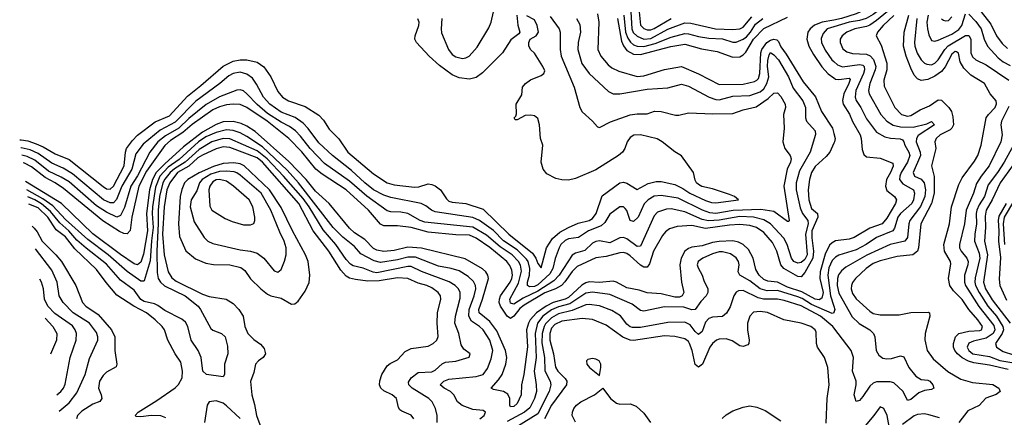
# Model space of a CAD drawing. Header units: inches. Extents: x 884549 to 1028252, y 526810 to 653624.
# Tile 21 of 256: x 925242 to 930996, y 544099 to 546424. Entities that reach past the tile are written whole.
import ezdxf

# ---------------------------------------------------------------- set-up
doc = ezdxf.new("R2010")
doc.units = ezdxf.units.IN
doc.header["$MEASUREMENT"] = 0
doc.layers.add('A9524', color=7, linetype='Continuous')
doc.layers.add('A9534', color=7, linetype='Continuous')

msp = doc.modelspace()

# ---------------------------------------------------------------- linework, layer by layer
at = {"layer": 'A9524', "color": 5}
for points, elevation in [([(927709.5, 546430), (927704.2, 546370), (927706.4, 546346.4), (927747.1, 546250), (927770, 546220.9), (927790, 546207.1), (927830, 546196.4), (927850, 546200.4), (927868.5, 546211.5), (927916.1, 546263.9), (927984.3, 546375.7), (927997.4, 546410), (928010.4, 546469.6)], 2540), ([(928814.1, 546470), (928820, 546370), (928828.1, 546348.1), (928850, 546326.8), (928890, 546309.2), (928930, 546313.5), (929030, 546369), (929130, 546405.6), (929163.7, 546403.7), (929307.7, 546370), (929410, 546366.4), (929450, 546371), (929470, 546380.8), (929520.2, 546439.8)], 2660), ([(928863, 546470), (928870.9, 546390.9), (928890, 546371.4), (928910, 546363.6), (928930, 546364.7), (928950, 546372.7), (929050, 546430.9)], 2680), ([(925241.7, 545721.8), (925250, 545722.2), (925290, 545715), (925337.8, 545697.8), (925379.7, 545679.7), (925450, 545640.1), (925530, 545607.1), (925730, 545448.3), (925750, 545434.2), (925770, 545432.5), (925790, 545450.4), (925852.6, 545570), (925859.4, 545650), (925866.3, 545670), (925901.7, 545718.3), (925930.9, 545749.1), (926033.2, 545826.8), (926118.1, 545861.9), (926222.6, 545977.4), (926300.8, 546039.2), (926430, 546152.3), (926490, 546182.2), (926530, 546189), (926570, 546188.8), (926630, 546175.5), (926667.7, 546147.7), (926709.9, 546090), (926750, 546003.1), (926777.4, 545970), (926813, 545950), (926910, 545917.1), (926990, 545865.2), (927016.5, 545836.5), (927050, 545783.5), (927106.5, 545726.5), (927159.6, 545650), (927310, 545522.2), (927388.8, 545470), (927430, 545457.9), (927550, 545444.9), (927573.6, 545446.4), (927630, 545464.2), (927650, 545460.5), (927670, 545452.9), (927700.9, 545430), (927736.3, 545376.3), (927750, 545363.4), (927770, 545357.4), (927850, 545349), (927950, 545315.8), (928100.3, 545170), (928238.1, 545058.1), (928258.9, 545030), (928270, 544999.1), (928290, 544973.3), (928320.3, 545090), (928355.8, 545144.2), (928399, 545181), (928450, 545209.9), (928505.7, 545234.3), (928570, 545249.9), (928590, 545262), (928610.1, 545290), (928645.4, 545394.6), (928750, 545470.4), (928770, 545473.5), (928790, 545468.8), (928850, 545432), (928914.7, 545465.3), (928961.5, 545478.5), (928990, 545478), (929070, 545459.6), (929117.6, 545437.6), (929158.8, 545410), (929250, 545366.6), (929284.4, 545355.5), (929310, 545354), (929443, 545370), (929419.1, 545390), (929390, 545401.3), (929290, 545435.6), (929229.3, 545449.3), (929210, 545460.4), (929198, 545470), (929190, 545486), (929180.7, 545530), (929110, 545627.3), (929070, 545650.4), (928996.4, 545710), (928967.3, 545727.3), (928870, 545750.1), (928831.6, 545748.4), (928810, 545734.3), (928791.9, 545710), (928778.1, 545670), (928765.6, 545650), (928741.5, 545630), (928610, 545545.9), (928490, 545496.1), (928450, 545485.9), (928410, 545487.6), (928376, 545496), (928322.6, 545522.6), (928301.1, 545550), (928290.1, 545590), (928298.9, 545690), (928285.7, 545730), (928280.2, 545810), (928270, 545845.5), (928250, 545862), (928230, 545865.8), (928196.9, 545863.1), (928150, 545838.8), (928138, 545838), (928131.3, 545850), (928140.7, 545859.3), (928146, 545874), (928144.2, 545930), (928176.2, 545983.8), (928180.7, 546030), (928197.3, 546050), (928227.7, 546072.3), (928290, 546096.8), (928304.9, 546110), (928310, 546125.2), (928300.2, 546150), (928250, 546228.2), (928228.6, 546248.6), (928217.6, 546270), (928216.5, 546290), (928224.9, 546310), (928259.5, 546330), (928274, 546350), (928266, 546390), (928250, 546422.4), (928205.9, 546445.9)], 2520), ([(928343, 546443), (928395.4, 546370), (928400.7, 546350), (928400.4, 546250), (928407.2, 546210), (928483, 546030), (928515.6, 545910), (928530, 545884.4), (928590, 545830.4), (928618.4, 545798.4), (928630, 545793), (928693.9, 545826.1), (928810, 545868.4), (928850, 545873.9), (928910, 545874.2), (928951.5, 545888.5), (928990, 545886.4), (929074.8, 545865.2), (929094.5, 545865.5), (929150, 545880.2), (929293.3, 545873.3), (929410, 545874.6), (929470, 545896.6), (929545.2, 545914.8), (929617.2, 545962.8), (929650, 545993.8), (929670, 545996.1), (929690, 545974.9), (929714.7, 545930), (929717.3, 545910), (929706, 545870), (929710.1, 545790), (929702.4, 545710), (929714.1, 545670), (929744.3, 545630), (929750.1, 545610.1), (929746, 545590), (929726.7, 545550), (929708.3, 545450), (929738.4, 545250), (929736.5, 545243.5), (929730, 545243.5), (929650, 545303.4), (929574.2, 545314.2), (929411.6, 545308.4), (929310, 545291.7), (929275.3, 545295.3), (929233, 545310), (929090, 545380.7), (928990, 545395.7), (928950, 545392.8), (928914.3, 545370), (928892, 545348), (928856.9, 545270), (928830, 545244.7), (928810, 545250.9), (928790, 545307.6), (928780.5, 545320.5), (928770, 545330.8), (928750, 545330.6), (928690, 545287.3), (928661.1, 545238.9), (928640.5, 545219.5), (928566.6, 545190), (928508.6, 545151.4), (928450, 545142.3), (928430, 545133.9), (928405.4, 545110), (928394.1, 545090), (928372, 545028), (928358.2, 544970), (928340.9, 544939.1), (928270, 544874.7), (928250, 544863.7), (928221.8, 544861.8), (928209.7, 544869.7), (928208.8, 544888.8), (928221, 544930), (928224, 544970), (928213.2, 545010), (928204.6, 545024.6), (928150, 545078.8), (928070, 545130.9), (928010, 545191.8), (927929.6, 545249.6), (927890, 545268.2), (927670, 545300.4), (927648, 545310), (927616.3, 545336.3), (927588.8, 545348.8), (927410, 545383.8), (927370, 545398), (927310.5, 545430), (927259.5, 545470), (927181.6, 545541.6), (927070.5, 545630), (926990, 545704.5), (926928, 545788), (926898.8, 545818.8), (926851.5, 545851.5), (926770, 545884.2), (926702.8, 545930), (926666.4, 545970), (926626.1, 546046.1), (926601.7, 546081.7), (926570, 546105.7), (926530, 546117.7), (926490, 546109.9), (926464.3, 546095.7), (926410.7, 546050), (926272.1, 545947.9), (926150, 545824.9), (926062.4, 545777.6), (925963.2, 545696.8), (925920.4, 545639.6), (925896.6, 545550), (925839.4, 545450), (925808.1, 545371.9), (925790, 545353.6), (925770, 545352.3), (925731.5, 545370), (925550, 545522.3), (925495.9, 545555.9), (925430, 545585.7), (925350, 545641.7), (925303.7, 545663.7), (925250, 545675.7), (925248.4, 545675.3)], 2540), ([(928496.2, 546430), (928516, 546396), (928519.5, 546350), (928505, 546290), (928503.1, 546250), (928527.5, 546167.5), (928570.1, 546110.1), (928683.1, 546003.1), (928710.2, 545990.1), (928750, 545990.1), (928910, 546018.5), (929030, 546025.1), (929110, 546046.4), (929150, 546034.5), (929271.4, 545971.4), (929310, 545957.1), (929330, 545955), (929410, 545977.3), (929510, 545979.9), (929570, 546002.8), (929590, 546019), (929609.4, 546050), (929621, 546090), (929613.1, 546150), (929615.2, 546184.7), (929621.7, 546218.3), (929630, 546232.3), (929650, 546218.8), (929677.2, 546190), (929735.6, 546090), (929763.1, 546023.1), (929819, 545950), (929833.5, 545910), (929835, 545850), (929839.7, 545830), (929890, 545774.6), (929893.4, 545753.4), (929861.6, 545650), (929799.4, 545540.6), (929779.7, 545470), (929779.8, 545430), (929803.4, 545323.4), (929817.1, 545290), (929848.5, 545250), (929850.6, 545230.6), (929834.7, 545170), (929844.2, 545050), (929830, 545022.2), (929810, 545004.6), (929790, 544999.7), (929767, 545010), (929752.9, 545030), (929726.8, 545110), (929707, 545147), (929630, 545229.9), (929590, 545254.5), (929530, 545269.5), (929450, 545272.6), (929330, 545251.9), (929267.7, 545247.7), (929230, 545256.3), (929130, 545300.5), (929050, 545317.7), (929022.9, 545317.1), (928970, 545299.1), (928950, 545277.5), (928870, 545099.9), (928850, 545098.7), (928790, 545142.9), (928770, 545149.9), (928750, 545147.8), (928690, 545120.1), (928630, 545130.8), (928610, 545127.5), (928590, 545116.7), (928544.9, 545075), (928490, 545058.8), (928470, 545046.5), (928395.4, 544930), (928362.7, 544897.3), (928270, 544837.3), (928184.6, 544795.4), (928130, 544760.6), (928110, 544767), (928106.3, 544790), (928157, 544883), (928174, 544953.9), (928168.4, 544988.4), (928157.9, 545010), (928119.9, 545050), (928050, 545095.3), (927970, 545163.4), (927890, 545211.8), (927610, 545240.7), (927582.4, 545250), (927509.7, 545290), (927470, 545298.4), (927410, 545300.8), (927390, 545306.9), (927270, 545392.2), (927170, 545479.8), (927023, 545583), (926939.4, 545670), (926883, 545743), (926853.2, 545773.2), (926819.1, 545799.1), (926770, 545823.9), (926690, 545876.2), (926628.9, 545928.9), (926570, 545991.1), (926550, 546007), (926530, 546013.8), (926510, 546011), (926410, 545973.4), (926331.5, 545928.5), (926230, 545846.3), (926172.1, 545790), (926094.6, 545745.4), (926049.7, 545710), (926003.2, 545650), (925930, 545511.2), (925890.8, 545450), (925853.7, 545326.3), (925830, 545279.8), (925810, 545270.4), (925750, 545298.8), (925690, 545334.8), (925530, 545475.7), (925484.2, 545504.2), (925410, 545539), (925330, 545602.1), (925284.9, 545624.9), (925254.6, 545632.4)], 2560), ([(928147.3, 546450), (928152.7, 546392.7), (928164.5, 546350), (928159.3, 546340.7), (928113.2, 546306.8), (928063.1, 546230), (927946.7, 546113.3), (927910, 546086.7), (927870, 546077.1), (927810, 546083), (927770, 546102), (927696.1, 546156.1), (927634, 546210), (927561.2, 546290), (927552.1, 546310), (927552.7, 546330), (927575, 546390), (927577.3, 546410), (927569, 546429)], 2520), ([(928619, 546458.9), (928626.8, 546410), (928620.4, 546250), (928637.5, 546210), (928680.2, 546160.2), (928703.3, 546143.3), (928743.8, 546123.8), (928851.3, 546091.3), (928890, 546095.6), (929010, 546132.3), (929110, 546149.7), (929210, 546107.6), (929330, 546045.1), (929470, 546046), (929536.6, 546063.4), (929550.2, 546069.8), (929559, 546081), (929568.3, 546110), (929573.3, 546230), (929578.4, 546250), (929608.7, 546290), (929630, 546304.9), (929650, 546309.5), (929666.2, 546306.2), (929676.8, 546296.8), (929690, 546264.7), (929722.3, 546222.3), (929820.3, 546060.3), (929893.4, 545973.4), (929927.1, 545887.1), (929991.8, 545790), (930000, 545759)], 2580), ([(928735.9, 546430), (928759, 546299), (928770.4, 546270.4), (928790, 546244.5), (928830, 546223.1), (928870, 546219.9), (929047.9, 546267.9), (929130, 546280.8), (929226.2, 546253.8), (929318.7, 546238.7), (929410, 546205.4), (929450, 546206.4), (929470, 546218.3), (929485.1, 546234.9), (929531.2, 546310), (929590, 546371.7), (929730, 546438.3)], 2620), ([(928773.1, 546450), (928783.2, 546350), (928796, 546316), (928812.6, 546292.6), (928830, 546277.8), (928850, 546268.7), (928890, 546266.6), (928956.2, 546283.8), (929050, 546321.9), (929130, 546342.5), (929150, 546342.1), (929210, 546325.4), (929270, 546316.1), (929350, 546311.3), (929410, 546292.5), (929430, 546292), (929470, 546309.4), (929490, 546324.5), (929512.4, 546350), (929542.8, 546397.2), (929585.5, 546430)], 2640), ([(930000, 546422), (929932.6, 546410), (929887.5, 546392.5), (929860.8, 546370), (929847.9, 546350), (929842.7, 546310), (929854.5, 546270), (929881.1, 546221.1), (929929.1, 546149.1), (929966.8, 546106.8), (930000, 546083.5)], 2620), ([(930000, 546381.6), (929961.2, 546370), (929937, 546343), (929926.2, 546313.8), (929928, 546290), (929950, 546245), (929988.1, 546190), (930000, 546179.2)], 2640), ([(930000, 545701.5), (929977.6, 545650), (929956.1, 545623.9), (929890, 545566.1), (929869.3, 545530), (929857.7, 545490), (929850.1, 545430.1), (929854.2, 545370), (929870, 545320.7), (929904.4, 545290), (929905.7, 545270), (929871.9, 545190), (929871.1, 545148.9), (929881.9, 545070), (929876.4, 545030), (929830, 544945.9), (929810, 544920.3), (929790, 544922.1), (929707.1, 544970), (929691.2, 544990), (929667.8, 545070), (929641.8, 545121.8), (929590, 545179), (929547.3, 545210), (929510, 545221.3), (929450, 545226.5), (929390, 545222.7), (929250, 545202.4), (929170, 545219.9), (929084.8, 545215.2), (929039.7, 545200.3), (929016.7, 545183.3), (928998, 545162), (928946.5, 545070), (928923.3, 544996.7), (928910, 544976.6), (928890, 544977.6), (928870, 544989.3), (928810, 545044.2), (928790, 545057), (928770, 545062.1), (928750, 545061.6), (928670, 545039.7), (928610, 545030.8), (928499.4, 544980.6), (928470, 544952.4), (928428.8, 544891.2), (928408, 544870), (928373.6, 544850), (928310, 544826.5), (928190, 544755.3), (928164.8, 544735.3), (928130, 544690.3), (928110, 544676.1), (928090, 544691.5), (928051.6, 544750), (928044.4, 544770), (928045.3, 544790), (928052.7, 544810), (928108.6, 544890), (928118.1, 544910), (928122, 544930), (928118.9, 544958.9), (928106.7, 544986.7), (928088.3, 545010), (927990, 545091.9), (927910, 545147.5), (927870, 545163.4), (927790, 545165.5), (927630, 545181.5), (927530, 545209.6), (927450, 545219.1), (927370, 545218.8), (927350, 545228.4), (927280.4, 545310), (927150, 545429.9), (927010, 545521.3), (926973.3, 545550), (926890, 545651.8), (926814.2, 545730), (926688.2, 545830), (926570, 545910.3), (926530, 545927.5), (926490, 545930.6), (926450, 545926.1), (926410, 545914.8), (926370, 545896), (926250, 545812.1), (926195.4, 545764.6), (926122.7, 545717.3), (926090.8, 545689.2), (925982.4, 545537.6), (925937.4, 545450), (925897.2, 545270), (925887.9, 545192.1), (925870, 545172.5), (925850, 545174.7), (925825.9, 545185.9), (925727.8, 545247.8), (925497.3, 545437.3), (925450, 545469.7), (925390, 545501.3), (925310, 545563.5), (925270, 545585.4), (925261.1, 545587.1)], 2580), ([(930000, 545125), (929990, 545119.6), (929975.2, 545104.8), (929950, 545053.4), (929919.2, 544950), (929917.5, 544910), (929937.4, 544830), (929930, 544795), (929913.7, 544786.3), (929890, 544789.5), (929813.5, 544833.5), (929730, 544861), (929670, 544890.2), (929615, 544895), (929590, 544904.2), (929564.6, 544930), (929544.3, 544964.3), (929528.8, 545030), (929500.9, 545080.9), (929469.3, 545110), (929442.9, 545122.9), (929410, 545131), (929330, 545127.2), (929290, 545120.4), (929230, 545102.1), (929170, 545094.5), (929150, 545086.1), (929130.1, 545070), (929108.2, 545030), (929100.1, 544990), (929109.6, 544890), (929122.8, 544830), (929114.5, 544810), (929097.6, 544802.4), (929070, 544801.3), (928990, 544820.6), (928910, 544826.7), (928862.6, 544842.6), (928790, 544857.1), (928730, 544890.4), (928710, 544895.2), (928630, 544888.3), (928570, 544891.7), (928550, 544886.3), (928527.2, 544872.8), (928450, 544800.1), (928430, 544789.4), (928359.4, 544770), (928319.4, 544750), (928262.6, 544710), (928225.6, 544670), (928215.4, 544650), (928204.7, 544610), (928209.1, 544510.9), (928187.7, 544350), (928175.5, 544290), (928173.1, 544230), (928150, 544179.4), (928130, 544161.7), (928110, 544161.1), (928106.1, 544170), (928105.9, 544210), (928093.8, 544233.8), (928069.9, 544249.9), (928010, 544262.6), (927996.9, 544270), (928040.6, 544319.4), (928061.5, 544350), (928082.9, 544410), (928088.4, 544450), (928081.4, 544490), (928030, 544604.1), (927990, 544660.3), (927927.3, 544710), (927924.7, 544730), (927947.1, 544790), (927981.3, 544910), (927978.1, 544930), (927966.4, 544950), (927947.1, 544967.1), (927845, 545025), (927590, 545087.6), (927510, 545094.6), (927430, 545075), (927370, 545069.6), (927330, 545076.2), (927310, 545087), (927258.5, 545138.5), (927198.8, 545178.8), (927170, 545204.5), (927050, 545349.3), (926970, 545421.4), (926915.1, 545490), (926814.8, 545594.8), (926617.9, 545770), (926570, 545800.6), (926536.2, 545816.2), (926490, 545829.4), (926430, 545826.5), (926390, 545810.7), (926310, 545766.5), (926198.8, 545681.2), (926090, 545582.1), (926040.1, 545530), (926017, 545490), (926000.5, 545430), (925983, 545290), (925988.7, 545190), (925966.1, 545053.9), (925950, 545006.6), (925930, 544990.4), (925910, 544997.5), (925830, 545051.3), (925670, 545172.5), (925485.9, 545350), (925276.6, 545478.7)], 2620), ([(927931.1, 544090), (927956.8, 544110), (927964.2, 544130), (927950, 544139.7), (927890, 544144.5), (927827.7, 544167.7), (927801.4, 544190), (927779.5, 544230), (927759.9, 544250), (927723.5, 544270), (927698.5, 544290), (927721.2, 544310), (927750, 544322.8), (927910, 544338.3), (927949.8, 544350), (927976.1, 544383.9), (927998.2, 544441.8), (928006.1, 544490), (927989.9, 544550), (927949.9, 544610), (927930, 544630.4), (927882.3, 544662.3), (927866.4, 544690), (927867.9, 544730), (927898.4, 544810), (927907.3, 544850), (927906, 544870), (927894.3, 544894.3), (927862.9, 544922.9), (927810, 544956), (927763, 544970), (927690, 544982.3), (927554.8, 545034.8), (927510, 545035.2), (927450, 545019.3), (927350, 545004.9), (927314.2, 545014.2), (927235.1, 545055.1), (927197.9, 545097.9), (927130, 545152.9), (927074.4, 545210), (926871.4, 545470), (926804.9, 545544.9), (926660.3, 545680.3), (926570, 545740.4), (926530, 545761.5), (926490, 545775.9), (926450, 545779.2), (926390, 545764.2), (926330, 545739.2), (926286.6, 545710), (926173.5, 545606.5), (926110, 545562), (926061.3, 545510), (926035.5, 545444.5), (926018.8, 545330), (926016.2, 545290), (926022.3, 545210), (926011.9, 545131.9), (926005, 545015), (925970, 544898), (925965.3, 544894.7), (925950, 544895), (925870, 544951), (925758.9, 545050), (925639.6, 545139.6), (925510, 545256), (925435.1, 545335.1), (925376.2, 545376.2), (925283.7, 545429.3)], 2640), ([(927681.3, 544070), (927682.3, 544110), (927672.9, 544150), (927651.7, 544190), (927633.5, 544210), (927535.9, 544270), (927516.1, 544290), (927514.8, 544305.2), (927530.6, 544330), (927570, 544362.1), (927650, 544365.9), (927670, 544374.6), (927710, 544411.5), (927730, 544422.2), (927790, 544426.7), (927869.6, 544450.4), (927875.1, 544470), (927838.3, 544498.3), (927822.4, 544522.4), (927808.7, 544590), (927785.6, 544650), (927788, 544690), (927816.6, 544796.6), (927815.6, 544830), (927805.9, 544850), (927786.9, 544870), (927752.3, 544892.3), (927590, 544952.3), (927530, 544980.3), (927510, 544980.9), (927330, 544944.5), (927308.1, 544948.1), (927250, 544971.5), (927190, 544985.7), (927174.7, 544994.7), (927150, 545021.7), (927090, 545110), (927016, 545196), (926932.9, 545330), (926898, 545377.9), (926783.3, 545510), (926688, 545610), (926630, 545658.1), (926470, 545727.1), (926430, 545729.7), (926364.2, 545710), (926290, 545665), (926208.5, 545590), (926147.2, 545552.8), (926122, 545530), (926090, 545490.6), (926079.3, 545470), (926058.9, 545390), (926050.6, 545310), (926051.7, 545231.7), (926042.4, 545070), (926045.6, 544945.6), (926051.8, 544911.8), (926064.2, 544890), (926088.2, 544868.2), (926208.9, 544810), (926283.9, 544750), (926299.1, 544730), (926359.1, 544619.1), (926370, 544608.9), (926422, 544590), (926443.1, 544570), (926456, 544516), (926459.1, 544470), (926439.4, 544410), (926438, 544350), (926430, 544335.6), (926332.7, 544350), (926311.2, 544370), (926302.6, 544450), (926284.4, 544490), (926243.5, 544550), (926225, 544630), (926210, 544656.2), (926190, 544672.5), (926090, 544724.8), (926050, 544753.9), (926030, 544762.8), (925970, 544776.2), (925948.8, 544788.8), (925910, 544842.1), (925830, 544901.3), (925750, 544994.5), (925630, 545087.8), (925575.7, 545135.7), (925529.7, 545189.7), (925475.6, 545235.7), (925421.6, 545301.6), (925370, 545347.2), (925330.1, 545369.9), (925289.7, 545387.5)], 2660), ([(927545.3, 544090), (927530, 544112.9), (927475.2, 544135.2), (927464, 544144), (927456.6, 544156.6), (927443.1, 544210), (927418.3, 544230), (927370, 544253.7), (927352.3, 544270), (927345.5, 544290), (927346.4, 544313.6), (927357.4, 544350), (927390, 544399.7), (927406.7, 544413.3), (927450, 544435.5), (927495.5, 544484.5), (927530, 544502.3), (927630, 544515.5), (927658.7, 544530), (927679, 544550), (927688.2, 544571.8), (927682.1, 544650), (927683.6, 544710), (927703.7, 544790), (927701.5, 544810), (927688, 544830), (927650, 544856.2), (927620.4, 544870), (927570, 544883.8), (927510, 544910.7), (927450, 544914.9), (927343.3, 544896.7), (927275.7, 544895.7), (927204.4, 544904.4), (927170, 544913.2), (927150, 544924.8), (927118.9, 544958.9), (927049, 545070), (926957.9, 545190), (926872.9, 545350), (926661.5, 545590), (926630, 545616.8), (926470, 545676.3), (926430, 545680.3), (926390, 545669.2), (926310, 545632.8), (926283.7, 545616.3), (926230, 545568), (926165, 545530), (926118.4, 545470), (926102, 545430), (926087.1, 545330), (926077.2, 545170), (926085.6, 545050), (926109.8, 544949.8), (926130, 544915), (926156, 544896), (926310, 544818.7), (926350, 544805.8), (926447.7, 544790), (926490, 544765.2), (926522.9, 544730), (926547, 544690), (926557.7, 544630), (926574.7, 544590), (926610, 544553.4), (926650, 544527.4), (926670, 544501.6), (926678.5, 544470), (926665.7, 544450), (926637.6, 544430), (926619.5, 544410), (926610, 544362), (926590.3, 544309.7), (926598.3, 544230), (926614.6, 544174.6), (926626.3, 544110), (926670.5, 543990)], 2680), ([(926096.6, 544096.6), (926067.6, 544107.6), (926010, 544109.1), (925950, 544101.9), (925923.3, 544103.3), (925917.4, 544110), (925934.5, 544130), (926042.6, 544197.4), (926150, 544272.5), (926170, 544291.2), (926191, 544330), (926194.2, 544370), (926182.7, 544422.7), (926150, 544470.8), (926108.1, 544550), (926087.2, 544610), (926074.7, 544630), (926034.3, 544670), (925983.4, 544710), (925908.8, 544748.8), (925810, 544813.9), (925746.7, 544886.7), (925690, 544963.2), (925564.5, 545084.5), (925510, 545153.9), (925455.6, 545195.5), (925406.1, 545270), (925350, 545324.3), (925295.8, 545344.9)], 2680), ([(925314.1, 545217.1), (925326, 545206), (925343.9, 545183.9), (925373.2, 545130), (925452.7, 545050), (925486, 545010), (925570, 544870.8), (925608.7, 544770), (925628.5, 544750), (925699.5, 544699.5), (925778.1, 544610), (925797.8, 544570), (925797, 544490), (925808.7, 544410), (925806, 544394), (925750, 544363.5), (925730, 544344.5), (925708.3, 544310), (925703, 544270), (925718.8, 544230), (925721.8, 544210), (925710, 544192.6), (925670, 544175.8), (925605.5, 544134.5), (925579.1, 544110), (925574.1, 544090)], 2720), ([(925471.8, 544135.6), (925530, 544183.6), (925576.6, 544243.4), (925624.5, 544350), (925650, 544443.7), (925698.5, 544550), (925698.9, 544570), (925690, 544595), (925649.9, 544649.9), (925554.7, 544710), (925495.5, 544770), (925472.7, 544810), (925460.8, 544890), (925430, 544959.4), (925333.2, 545084.1)], 2740), ([(930000, 544711.2), (929999.6, 544710), (929990, 544706.8), (929870, 544758.7), (929814.1, 544794.1), (929790, 544803.4), (929670, 544840.2), (929610, 544839.3), (929570, 544851.1), (929510, 544897), (929450.7, 544930), (929440.2, 544950), (929446.9, 544990), (929443.2, 545010), (929430, 545032.3), (929395.2, 545055.2), (929350, 545066.7), (929330, 545066.7), (929290, 545054.6), (929234.3, 545030), (929206.4, 545010), (929201.5, 544990), (929206.7, 544973.3), (929230.1, 544930.1), (929239.6, 544899.6), (929264, 544850), (929263.6, 544830), (929253.4, 544810), (929223.1, 544776.9), (929190, 544729.3), (929170, 544728.6), (929123.1, 544743.1), (929010, 544744.9), (928890, 544720.4), (928870, 544724.5), (928821.5, 544761.5), (928690, 544816.5), (928590, 544830.3), (928550, 544824.9), (928457.5, 544762.5), (928390, 544746), (928350, 544726.9), (928300.2, 544690), (928269, 544650), (928254, 544590), (928259.8, 544450), (928249.2, 544369.2), (928260.9, 544290), (928261.6, 544250), (928250, 544209.8), (928224.2, 544155.8), (928192.2, 544130), (928090, 544074.1)], 2640), ([(930000, 545025.9), (929990, 545015.8), (929970, 544973.8), (929964.2, 544930), (929979.6, 544810), (930000, 544748.9)], 2640), ([(925458.3, 544230), (925482.9, 544250), (925498.1, 544270), (925507.5, 544292.5), (925536.4, 544450), (925571.6, 544550), (925573.4, 544590), (925566.4, 544610), (925550, 544634.3), (925447.1, 544707.1), (925406.4, 544750), (925387.7, 544790), (925381.5, 544850), (925368.5, 544890), (925358.6, 544907.5)], 2760), ([(930000, 544622.6), (929994.4, 544630), (929922.7, 544690), (929810, 544751.7), (929710, 544783), (929670, 544789.9), (929589.5, 544789.5), (929558.7, 544798.7), (929470, 544840.2), (929441.9, 544838.1), (929428.9, 544831.1), (929415.7, 544810), (929394.1, 544745.9), (929372.4, 544707.5), (929350, 544689.1), (929290, 544685.2), (929270, 544677.2), (929250, 544654.8), (929230, 544600.3), (929210, 544583.9), (929190, 544601.7), (929160.1, 544640.1), (929130, 544656.1), (929030, 544653.3), (928870, 544624.4), (928824.1, 544624.1), (928808.8, 544628.8), (928790, 544643.9), (928752.4, 544692.4), (928703.4, 544723.4), (928630, 544751.6), (928570, 544759.7), (928550, 544757.2), (928470, 544723.4), (928390, 544704.7), (928350, 544680.6), (928314.9, 544645.1), (928306.2, 544630), (928295.8, 544590), (928294.3, 544534.3), (928309, 544450), (928310.9, 544370.9), (928341.8, 544310), (928346.1, 544290), (928337.1, 544250), (928270, 544120.3), (928050, 543983.3)], 2660), ([(925391.4, 544678.6), (925434.9, 544630), (925459.1, 544590), (925456.9, 544550), (925421.5, 544468.9)], 2780), ([(929955.7, 544064.3), (929961.4, 544210), (929973.5, 544290), (929964.5, 544390), (929944.6, 544450), (929905.2, 544510), (929899.4, 544530), (929896.6, 544596.6), (929890.8, 544610), (929865.6, 544630), (929809.8, 544649.8), (929708.4, 544668.4), (929612.6, 544712.6), (929570, 544717.8), (929530, 544713.6), (929508.6, 544691.4), (929495.1, 544650), (929495.3, 544610), (929505.2, 544550), (929503.1, 544530), (929497.4, 544522.6), (929470, 544513), (929450, 544518), (929406.1, 544546.1), (929370, 544558), (929330, 544556.2), (929314.9, 544550), (929290, 544530.8), (929274.5, 544510), (929231.8, 544410), (929210, 544392.8), (929190, 544407.6), (929171.9, 544490), (929156.7, 544530), (929150, 544541.8), (929130, 544557.3), (929071.6, 544571.6), (929010, 544574.9), (928830, 544548.2), (928810, 544549.5), (928767.8, 544567.8), (928670, 544637.8), (928590.3, 544670.3), (928530, 544677.3), (928410, 544662.1), (928370, 544641.8), (928350, 544619.9), (928340.1, 544590), (928340.3, 544550), (928361, 544470), (928372.5, 544392.5), (928386.3, 544370), (928430, 544325.5), (928439.1, 544310), (928438.2, 544290), (928349.2, 544170), (928309.5, 544090.5)], 2680), ([(928490, 544070.2), (928471.2, 544110), (928472.7, 544130), (928481.3, 544150), (928496, 544170), (928520.5, 544190), (928601.1, 544230), (928650, 544269), (928694.2, 544210), (928730, 544181.8), (928750, 544175.7), (928810, 544177.8), (928844.5, 544164.5), (928890, 544124.2), (928929.4, 544069.4)], 2720), ([(926530, 544093.2), (926450, 544167.4), (926430, 544182.6), (926390, 544195.8), (926350, 544189.7), (926337.5, 544170), (926321.5, 544070)], 2680), ([(929346.7, 544093.3), (929370, 544113.8), (929410, 544136.6), (929470, 544159.6), (929510, 544165.7), (929550, 544159.6), (929598.4, 544138.4), (929690, 544079)], 2720)]:
    msp.add_lwpolyline(points, dxfattribs=dict(at, elevation=elevation))
for points, elevation in [([(926492.4, 545587.6), (926430, 545583), (926373.8, 545566.2), (926290, 545529), (926223.6, 545490), (926205.5, 545470), (926190, 545431.6), (926179.9, 545390), (926169, 545230), (926176.1, 545156.1), (926212.9, 545072.9), (926270, 545026.6), (926330, 545000.8), (926373.5, 544993.5), (926470, 544991.4), (926534.7, 544974.7), (926557.5, 544957.5), (926590, 544908.9), (926650.8, 544850), (926690, 544819.3), (926710, 544810.1), (926770, 544796.6), (926830, 544760.2), (926850, 544762), (926870, 544778), (926910, 544836.9), (926933.1, 544886.9), (926936.7, 544930), (926927.7, 545010), (926912.5, 545050), (926836.1, 545190), (926770, 545325.8), (926702.2, 545430), (926553.2, 545570), (926530, 545580.4)], 2720), ([(926450, 545539.2), (926410, 545536), (926359.7, 545520.3), (926307.8, 545490), (926291.7, 545470), (926276.2, 545423.8), (926244.7, 545370), (926237.4, 545330), (926261.4, 545241.4), (926319.7, 545150), (926340.9, 545130), (926370, 545116.3), (926530, 545078.1), (926590, 545071.6), (926630, 545059.8), (926669.2, 545030), (926730, 544955.8), (926750, 544947.4), (926770, 544963), (926790, 545013), (926799.5, 545050), (926799.2, 545090), (926787.2, 545130), (926761.3, 545181.3), (926708.6, 545310), (926652.1, 545410), (926530, 545514.8), (926510, 545529.4), (926494.4, 545534.4)], 2740), ([(926410, 545489.9), (926390, 545486.9), (926370, 545476.2), (926352.1, 545450), (926348.1, 545430), (926353.4, 545333.4), (926364.7, 545310), (926442.5, 545262.5), (926483.6, 545243.6), (926550, 545224.6), (926590, 545223.9), (926610, 545233), (926616.5, 545250), (926616.5, 545270), (926604.3, 545330), (926582.4, 545370), (926491.1, 545450), (926450, 545479.3)], 2760), ([(928590, 544443.9), (928562.2, 544437.8), (928554, 544430), (928556.9, 544410), (928572.2, 544390), (928630, 544344.7), (928638.5, 544390), (928637.3, 544410), (928627.6, 544430), (928610, 544439.8)], 2720)]:
    msp.add_lwpolyline(points, close=True, dxfattribs=dict(at, elevation=elevation))
at = {"layer": 'A9534', "color": 5}
for points, elevation in [([(930000, 546600.4), (930130, 546645.6), (930243, 546717), (930310, 546777), (930330, 546784.2), (930338.3, 546778.3), (930370, 546739.7), (930377, 546717), (930372.4, 546670), (930337.3, 546570), (930316.3, 546530), (930290, 546499.6), (930230, 546453.5), (930188.8, 546430), (930150, 546418.3), (930090, 546408.6), (930000, 546381.6)], 2640), ([(930000, 546550), (930030, 546562.4), (930150, 546583.5), (930250, 546581.1), (930270, 546576.5), (930273.4, 546570), (930265.6, 546550), (930248.6, 546530), (930190, 546485), (930130, 546458.6), (930045, 546430), (930000, 546422)], 2620), ([(930334.6, 546490), (930250, 546418.2), (930210, 546391.6), (930190, 546383.4), (930122, 546370), (930075.8, 546350), (930048.2, 546330), (930037.2, 546310), (930036.6, 546290), (930052.8, 546252.8), (930076.2, 546236.2), (930110, 546226.4), (930190, 546223.2), (930212.9, 546212.9), (930231.5, 546191.5), (930245.5, 546150), (930242.2, 546130), (930209.7, 546050), (930203.1, 546010), (930206.3, 545990), (930274.3, 545870), (930309.5, 545830), (930346.3, 545806.3), (930390, 545796.6), (930464.2, 545795.8), (930544.1, 545815.9), (930570, 545828.8), (930588.8, 545810), (930492.8, 545747.2), (930483.1, 545730), (930482.1, 545710), (930504.6, 545650), (930506.2, 545630), (930464.2, 545530), (930472, 545510), (930511.3, 545491.3), (930528.5, 545470), (930536.4, 545430), (930532.7, 545390), (930507.5, 545332.5), (930444.6, 545250), (930438.2, 545230), (930430.1, 545150), (930415.9, 545130), (930330, 545109.5), (930193.6, 545046.4), (930070, 544977.4), (930044.1, 544955.9), (930028.1, 544931.9), (930022.1, 544910), (930019.8, 544870), (930030, 544825.1), (930106.4, 544686.4), (930147.9, 544647.9), (930210.2, 544610), (930232.4, 544590), (930239.8, 544570), (930247, 544490), (930262.1, 544462.1), (930286, 544446), (930310, 544441.3), (930336.4, 544443.6), (930390, 544459.6), (930410, 544452.2), (930438.9, 544390), (930479, 544339), (930510, 544319.6), (930550, 544315.6), (930562, 544310), (930579.5, 544290), (930584.9, 544270), (930570, 544262), (930530, 544256.8), (930497.2, 544242.9), (930450, 544204.1), (930430, 544197.6), (930404.4, 544250), (930350, 544300.3), (930330, 544306.5), (930250, 544306.5), (930230, 544299.8), (930210, 544282.4), (930170, 544220.5), (930150, 544198), (930130, 544192.7), (930118.2, 544230), (930130.6, 544289.4), (930129.9, 544310), (930109.4, 544370), (930114.1, 544450), (930101.6, 544490), (930000, 544622.6)], 2660), ([(930860.6, 546470), (930917.4, 546397.4), (930949.8, 546329.8), (930984.3, 546284.3), (931015.7, 546255.7)], 2780), ([(930351.1, 546448.9), (930289.3, 546390), (930256.1, 546350), (930246.7, 546330), (930275.8, 546275.8), (930310.7, 546170), (930309.4, 546130), (930292.5, 546070), (930294.8, 546034.8), (930357, 545910), (930395.2, 545870), (930430, 545860.3), (930450, 545864.6), (930503.9, 545896.1), (930559.2, 545920.8), (930610, 545955.4), (930630, 545952.5), (930673, 545910), (930687.9, 545887.9), (930696.2, 545856.2), (930699.1, 545810), (930690.1, 545790), (930679.3, 545780.7), (930620.6, 545750), (930597.5, 545730), (930591.1, 545710), (930596.3, 545670), (930571.2, 545570), (930587.3, 545507.2), (930586.5, 545410), (930570.2, 545349.8), (930508.1, 545230), (930495.4, 545090), (930489.6, 545070), (930461.1, 545050), (930370, 545038.6), (930270, 545014), (930230, 544998.8), (930189, 544970), (930126.8, 544910), (930110, 544888.4), (930102.9, 544870), (930101.6, 544850), (930110, 544822.7), (930130, 544792.5), (930210, 544719.1), (930230, 544707.2), (930270, 544698.6), (930381.8, 544698.2), (930450, 544712.1), (930553.9, 544713.9), (930559, 544710), (930561.4, 544690), (930534.5, 544590), (930532.6, 544552.6), (930546, 544490), (930580.9, 544440.9), (930666.4, 544366.4), (930742.6, 544322.6), (930810, 544302.5), (930930, 544291.3), (930963.5, 544270), (930971.5, 544250), (930947.9, 544232.1), (930888.2, 544211.8), (930850, 544168.4), (930782.7, 544137.3), (930730, 544068.7)], 2680), ([(931018.4, 544378.4), (930910, 544405.2), (930818.2, 544418.2), (930787.5, 544427.5), (930750, 544447.9), (930723.7, 544470), (930706.9, 544490), (930699.7, 544510), (930700.3, 544530), (930711, 544569), (930730.1, 544589.9), (930790, 544602.2), (930853.3, 544606.7), (930863.2, 544610), (930868.3, 544630), (930842.4, 544670), (930788.9, 544728.9), (930750, 544787.9), (930698.7, 544838.7), (930678.3, 544870), (930669.6, 544910.4), (930684.2, 544995.8), (930682.1, 545010), (930647.3, 545070), (930643.9, 545110), (930675.4, 545230), (930688.1, 545330), (930730, 545459.7), (930750, 545499.3), (930822.6, 545597.4), (930841.7, 545630), (930861, 545690), (930890.1, 545850), (930903.3, 545870), (930943.1, 545910), (930951.6, 545931.6), (930948.3, 545950), (930913.1, 545990), (930881.5, 546050), (930800.4, 546100.4), (930760.2, 546140.2), (930737.9, 546177.9), (930728.3, 546228.3), (930716.1, 546236.1), (930710, 546237.4), (930690, 546221.8), (930651.7, 546148.3), (930630, 546121.2), (930590, 546093.9), (930550, 546073.9), (930510, 546068.5), (930490, 546077.3), (930470, 546099.3), (930450, 546140.2), (930422.9, 546210), (930407.6, 546270), (930411.4, 546350), (930439.3, 546450)], 2720), ([(930485.7, 546430), (930471.2, 546290), (930472.7, 546270), (930487.2, 546227.2), (930510, 546189.5), (930530, 546170.1), (930543.6, 546163.6), (930570, 546160.8), (930590, 546170.1), (930610, 546189.6), (930649.2, 546250), (930668.9, 546271.1), (930770, 546332), (930790, 546331.9), (930800.7, 546310), (930800.8, 546230), (930810, 546206.4), (930830, 546189), (930890, 546160.6), (931023.2, 546070)], 2740), ([(930551.6, 546450), (930544.4, 546410), (930546.9, 546370), (930554.5, 546334.5), (930570, 546302.8), (930590, 546298.1), (930610, 546304.2), (930690, 546340.1), (930730, 546366.1), (930748.9, 546390), (930770, 546457.8)], 2760), ([(930629.6, 546429.6), (930641.2, 546421.2), (930650, 546416.5), (930670, 546419.3), (930690, 546439.6)], 2780), ([(930790, 546456.1), (930830, 546413.3), (930860.3, 546370), (930878.5, 546310), (930897.6, 546270), (930960.8, 546200.8), (930990, 546177.1), (931030, 546156.5)], 2760), ([(930000, 546179.2), (930020.5, 546160.5), (930050, 546148), (930150, 546161.2), (930170, 546157.6), (930178, 546150), (930178.9, 546130), (930172.7, 546110), (930128.1, 546010), (930124.8, 545970), (930131, 545951), (930157.6, 545910), (930190, 545844), (930250, 545765.8), (930298.8, 545738.7), (930330.5, 545730.5), (930387.9, 545727.9), (930401.3, 545721.3), (930410, 545710.3), (930414.8, 545690), (930438.6, 545650), (930444, 545630), (930431, 545590), (930392.9, 545530), (930385.7, 545510), (930384.8, 545490), (930404, 545464), (930465.1, 545430), (930471.5, 545410), (930466.2, 545370), (930456, 545350), (930390, 545291.5), (930373.5, 545270), (930354.2, 545205.8), (930343.9, 545190), (930250, 545151), (930189.8, 545110.2), (930130, 545078.9), (930030, 545047.4), (930010, 545036), (930000, 545025.9)], 2640), ([(930000, 546083.5), (930010, 546076.5), (930030, 546074.2), (930090, 546081.5), (930094.8, 546074.8), (930088.4, 546050), (930058.2, 545990), (930051.6, 545951.6), (930054.2, 545930), (930091.4, 545871.4), (930109.3, 545829.3), (930154.4, 545750), (930160.5, 545730), (930164.8, 545664.8), (930174.8, 545634.8), (930190, 545621.5), (930270, 545614.7), (930345.1, 545585.1), (930346.7, 545566.7), (930332.1, 545530), (930308.2, 545490), (930301.3, 545450), (930310, 545425.8), (930355.2, 545390), (930365.5, 545370), (930360.5, 545350), (930310, 545263.6), (930282.1, 545230), (930210, 545204.3), (930118.6, 545150), (930090, 545141), (930010, 545130.4), (930000, 545125)], 2620), ([(931023.8, 545916.2), (930979.4, 545830), (930975.5, 545810), (930983.4, 545750), (930976.1, 545710), (930908.3, 545570), (930860.7, 545510), (930834.6, 545465.4), (930816.3, 545410), (930774, 545310), (930763, 545230), (930734, 545110), (930735.4, 545090), (930745, 545070), (930778, 545030), (930785.9, 545010), (930783.3, 544990), (930762.9, 544930), (930763.5, 544890), (930769.3, 544870), (930847.3, 544747.3), (930935.8, 544635.8), (930941.7, 544610), (930930.7, 544589.3), (930890, 544562.2), (930815.4, 544544.6), (930790, 544533.8), (930779.9, 544510), (930788.3, 544490), (930812.9, 544470), (930910, 544455.3), (930970, 544431.1), (931040.3, 544420.3)], 2740), ([(930000, 545759), (930007.7, 545730), (930003.7, 545710), (930000, 545701.5)], 2580), ([(931070.7, 545730), (930994.6, 545590), (930956.4, 545530), (930901.2, 545458.8), (930880.8, 545390), (930850, 545342.5), (930835.9, 545310), (930832.3, 545290), (930834.1, 545230), (930823.4, 545170), (930822.1, 545130), (930850, 545058.8), (930852.6, 545030), (930825.8, 544914.2), (930824.6, 544890), (930828.7, 544870), (930848.8, 544830), (930900.2, 544750), (930951.4, 544690), (930988.7, 544630), (930991.5, 544610), (930983.7, 544590), (930944.7, 544530), (930950.8, 544510), (930990, 544485.1), (931050, 544465.5)], 2760), ([(931073.5, 545610), (930972, 545470), (930925.6, 545370), (930891, 545310), (930884.9, 545275.1), (930886.3, 545210), (930880.9, 545130), (930897.9, 545050), (930875.1, 544890), (930885.6, 544850), (930925.3, 544785.3), (931030.1, 544650)], 2780), ([(931007.2, 545350), (930964.4, 545275.6), (930960.3, 545250), (930964.7, 545190), (930961.9, 545130), (930973.3, 545033.3), (930966.2, 544906.2), (930969.6, 544870), (931010, 544784)], 2820), ([(931050, 545360.9), (930994.9, 545270), (930989.1, 545230), (930997, 545110)], 2840), ([(930000, 544748.9), (930006.3, 544730), (930000, 544711.2)], 2640), ([(930330, 544015.1), (930311.1, 544110), (930292.3, 544150), (930270, 544160.9), (930234.5, 544110), (930182.3, 544050)], 2680), ([(930616.8, 544096.8), (930554.6, 544114.6), (930530, 544118.8), (930490, 544115.8), (930470, 544107.6), (930401.8, 544058.2)], 2680)]:
    msp.add_lwpolyline(points, dxfattribs=dict(at, elevation=elevation))

doc.saveas('drawing.dxf')
